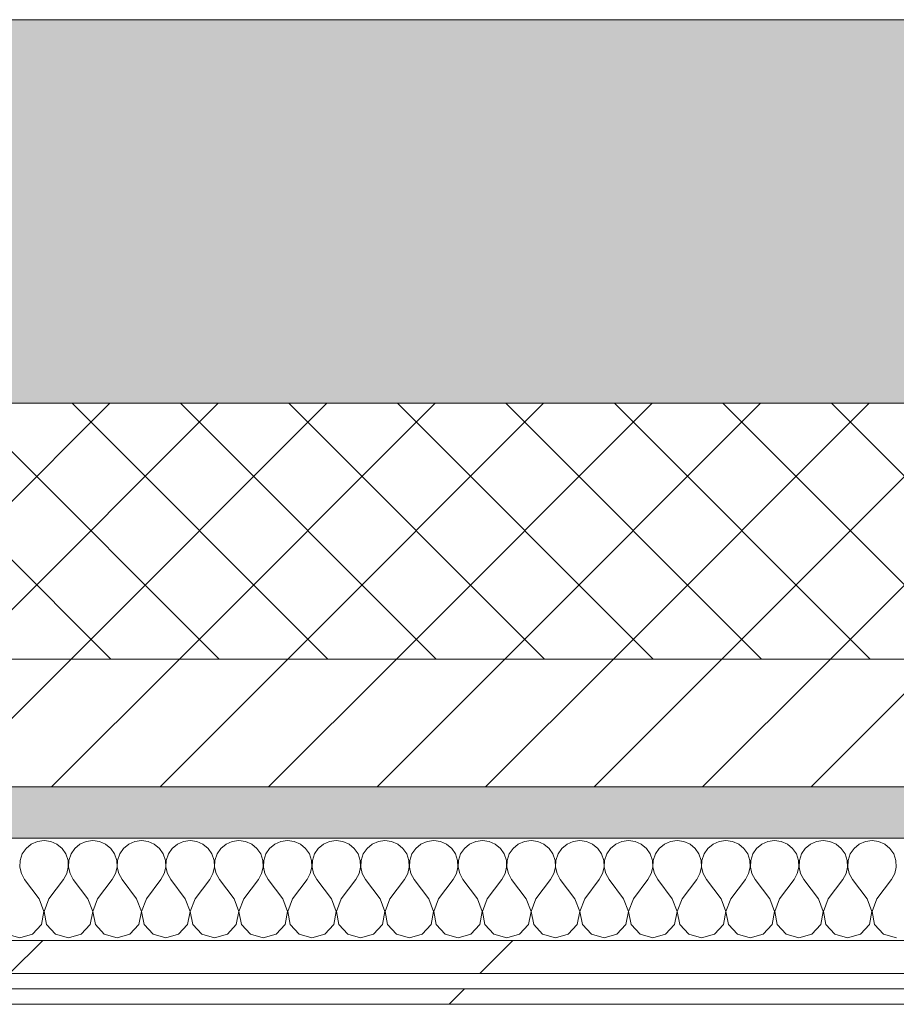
# Model space of a CAD drawing. Header units: millimetres. Extents: x -30280 to 19093, y -18706 to 4378.
# Tile 13 of 206: x -14962 to -14619, y -12404 to -12019. Entities that reach past the tile are written whole.
import ezdxf

# ---------------------------------------------------------------- set-up
doc = ezdxf.new("R2010")
doc.units = ezdxf.units.MM
doc.header["$MEASUREMENT"] = 0
doc.linetypes.add('Wipeout_Contour', pattern=[1000, 0, -1000])
doc.layers.add('12_FAÇ_Façana', color=7, linetype='Continuous')
doc.layers.add('Nuevo_08_E_Envans secs', color=7, linetype='Continuous')
for name, color, linetype, lineweight, true_color in [('12_FAÇ_Façana_Pluma_Nº__102', 7, 'Continuous', 5, 0xcccccc), ('12_FAÇ_Façana_Pluma_Nº__174', 7, 'Continuous', 13, 0xe4ad2c), ('12_FAÇ_Façana_Pluma_Nº__176', 7, 'Continuous', 15, 0x93a0c6), ('Nuevo_08_E_Envans secs_Pluma_Nº__102', 7, 'Continuous', 5, 0xcccccc), ('Nuevo_08_E_Envans secs_Pluma_Nº__171', 171, 'Continuous', 13, 0xaaaaff), ('Nuevo_08_E_Envans secs_Pluma_Nº__177', 7, 'Continuous', 15, 0xf7e046)]:
    doc.layers.add(name, color=color, linetype=linetype, lineweight=lineweight, true_color=true_color)
for name, color, linetype, lineweight in [('12_FAÇ_Façana_Pluma_Nº__2', 8, 'Continuous', 5), ('12_FAÇ_Façana_Pluma_Nº__7', 7, 'Continuous', 5), ('Nuevo_08_E_Envans secs_Pluma_Nº__1', 7, 'Continuous', 5)]:
    doc.layers.add(name, color=color, linetype=linetype, lineweight=lineweight)
pattern_1 = [(45, (0, 0), (-183.8478, 183.8478), [195, -65]), (45, (7e-14, 183.85), (-183.8478, 183.8478), [195, -65])]

# ---------------------------------------------------------------- blocks, each defined once
blk = doc.blocks.new('Muro_25_1', base_point=(-14286.11, -12338.98))
at = {"layer": '12_FAÇ_Façana_Pluma_Nº__102', "linetype": 'Continuous', "lineweight": 0, "true_color": 0xe5e5e5}
blk.add_hatch(color=254, dxfattribs=at).paths.add_polyline_path([(-14286.11, -12018.98), (-17641.11, -12018.98), (-17641.11, -12168.98), (-14286.11, -12168.98)])
at = {"layer": '12_FAÇ_Façana_Pluma_Nº__174', "linetype": 'Continuous', "lineweight": 13, "true_color": 0xe4ad2c}
h = blk.add_hatch(dxfattribs=at)
h.set_pattern_fill('SATE_Aislamiento_0001', color=42, style=0, pattern_type=2)
h.set_pattern_definition([(45, (0, 0), (-21.213203, 21.213203), []), (135, (0, 0), (21.213203, 21.213203), [])])
h.paths.add_polyline_path([(-17641.11, -12268.98), (-14286.11, -12268.98), (-14286.11, -12168.98), (-17641.11, -12168.98)])
at = {"layer": '12_FAÇ_Façana_Pluma_Nº__176', "linetype": 'Continuous', "lineweight": 0, "true_color": 0x495063}
blk.add_hatch(color=251, dxfattribs=at).paths.add_polyline_path([(-17641.11, -12338.98), (-14286.11, -12338.98), (-14286.11, -12318.98), (-17641.11, -12318.98)])
at = {"layer": '12_FAÇ_Façana_Pluma_Nº__2', "linetype": 'Continuous', "lineweight": 5}
h = blk.add_hatch(dxfattribs=at)
h.set_pattern_fill('Ceramic_0001', color=8, style=0, pattern_type=2)
h.set_pattern_definition([(45, (0, 0), (-21.213203, 21.213203), [])])
h.paths.add_polyline_path([(-17641.11, -12318.98), (-14286.11, -12318.98), (-14286.11, -12268.98), (-17641.11, -12268.98)])
at = {"layer": '12_FAÇ_Façana_Pluma_Nº__7', "color": 7, "linetype": 'Continuous', "lineweight": 5}
for p, q in [((-17641.11, -12168.98), (-14286.11, -12168.98)), ((-17641.11, -12268.98), (-14286.11, -12268.98)), ((-17641.11, -12318.98), (-14286.11, -12318.98))]:
    blk.add_line(p, q, dxfattribs=at)
at = {"layer": '12_FAÇ_Façana_Pluma_Nº__7', "color": 7, "linetype": 'Continuous', "lineweight": 5, "flags": 128}
for points in [[(-14286.11, -12018.98), (-17641.11, -12018.98)], [(-17641.11, -12338.98), (-14286.11, -12338.98)]]:
    blk.add_lwpolyline(points, dxfattribs=at)
blk = doc.blocks.new('*X412')
at = {"layer": 'Nuevo_08_E_Envans secs_Pluma_Nº__102', "color": 254, "linetype": 'Continuous', "lineweight": 5, "true_color": 0xcccccc}
for p, q in [((-14959.41, -12343.03), (-14960.9, -12345.19)), ((-14957.39, -12341.35), (-14959.41, -12343.03)), ((-14954.98, -12340.29), (-14957.39, -12341.35)), ((-14952.38, -12339.93), (-14954.98, -12340.29)), ((-14949.78, -12340.29), (-14952.38, -12339.93)), ((-14947.37, -12341.35), (-14949.78, -12340.29)), ((-14945.35, -12343.03), (-14947.37, -12341.35)), ((-14943.86, -12345.19), (-14945.35, -12343.03)), ((-14940.36, -12343.03), (-14941.85, -12345.19)), ((-14938.34, -12341.35), (-14940.36, -12343.03)), ((-14935.94, -12340.29), (-14938.34, -12341.35)), ((-14933.33, -12339.93), (-14935.94, -12340.29)), ((-14930.73, -12340.29), (-14933.33, -12339.93)), ((-14928.33, -12341.35), (-14930.73, -12340.29)), ((-14926.3, -12343.03), (-14928.33, -12341.35)), ((-14924.81, -12345.19), (-14926.3, -12343.03)), ((-14921.32, -12343.03), (-14922.8, -12345.19)), ((-14919.29, -12341.35), (-14921.32, -12343.03)), ((-14916.89, -12340.29), (-14919.29, -12341.35)), ((-14914.29, -12339.93), (-14916.89, -12340.29)), ((-14911.68, -12340.29), (-14914.29, -12339.93)), ((-14909.28, -12341.35), (-14911.68, -12340.29)), ((-14907.26, -12343.03), (-14909.28, -12341.35)), ((-14905.77, -12345.19), (-14907.26, -12343.03)), ((-14902.27, -12343.03), (-14903.76, -12345.19)), ((-14900.25, -12341.35), (-14902.27, -12343.03)), ((-14897.84, -12340.29), (-14900.25, -12341.35)), ((-14895.24, -12339.93), (-14897.84, -12340.29)), ((-14892.64, -12340.29), (-14895.24, -12339.93)), ((-14890.23, -12341.35), (-14892.64, -12340.29)), ((-14888.21, -12343.03), (-14890.23, -12341.35)), ((-14886.72, -12345.19), (-14888.21, -12343.03)), ((-14883.22, -12343.03), (-14884.71, -12345.19)), ((-14881.2, -12341.35), (-14883.22, -12343.03)), ((-14878.79, -12340.29), (-14881.2, -12341.35)), ((-14876.19, -12339.93), (-14878.79, -12340.29)), ((-14873.59, -12340.29), (-14876.19, -12339.93)), ((-14871.18, -12341.35), (-14873.59, -12340.29)), ((-14869.16, -12343.03), (-14871.18, -12341.35)), ((-14867.67, -12345.19), (-14869.16, -12343.03)), ((-14864.17, -12343.03), (-14865.66, -12345.19)), ((-14862.15, -12341.35), (-14864.17, -12343.03)), ((-14859.75, -12340.29), (-14862.15, -12341.35)), ((-14857.14, -12339.93), (-14859.75, -12340.29)), ((-14854.54, -12340.29), (-14857.14, -12339.93)), ((-14852.14, -12341.35), (-14854.54, -12340.29)), ((-14850.11, -12343.03), (-14852.14, -12341.35)), ((-14848.62, -12345.19), (-14850.11, -12343.03)), ((-14845.13, -12343.03), (-14846.61, -12345.19)), ((-14843.1, -12341.35), (-14845.13, -12343.03)), ((-14840.7, -12340.29), (-14843.1, -12341.35)), ((-14838.1, -12339.93), (-14840.7, -12340.29)), ((-14835.49, -12340.29), (-14838.1, -12339.93)), ((-14833.09, -12341.35), (-14835.49, -12340.29)), ((-14831.06, -12343.03), (-14833.09, -12341.35)), ((-14829.58, -12345.19), (-14831.06, -12343.03)), ((-14826.08, -12343.03), (-14827.57, -12345.19)), ((-14824.05, -12341.35), (-14826.08, -12343.03)), ((-14821.65, -12340.29), (-14824.05, -12341.35)), ((-14819.05, -12339.93), (-14821.65, -12340.29)), ((-14816.45, -12340.29), (-14819.05, -12339.93)), ((-14814.04, -12341.35), (-14816.45, -12340.29)), ((-14812.02, -12343.03), (-14814.04, -12341.35)), ((-14810.53, -12345.19), (-14812.02, -12343.03)), ((-14807.03, -12343.03), (-14808.52, -12345.19)), ((-14805.01, -12341.35), (-14807.03, -12343.03)), ((-14802.6, -12340.29), (-14805.01, -12341.35)), ((-14800, -12339.93), (-14802.6, -12340.29)), ((-14797.4, -12340.29), (-14800, -12339.93)), ((-14794.99, -12341.35), (-14797.4, -12340.29)), ((-14792.97, -12343.03), (-14794.99, -12341.35)), ((-14791.48, -12345.19), (-14792.97, -12343.03)), ((-14787.98, -12343.03), (-14789.47, -12345.19)), ((-14785.96, -12341.35), (-14787.98, -12343.03)), ((-14783.55, -12340.29), (-14785.96, -12341.35)), ((-14780.95, -12339.93), (-14783.55, -12340.29)), ((-14778.35, -12340.29), (-14780.95, -12339.93)), ((-14775.95, -12341.35), (-14778.35, -12340.29)), ((-14773.92, -12343.03), (-14775.95, -12341.35)), ((-14772.43, -12345.19), (-14773.92, -12343.03)), ((-14768.94, -12343.03), (-14770.42, -12345.19)), ((-14766.91, -12341.35), (-14768.94, -12343.03)), ((-14764.51, -12340.29), (-14766.91, -12341.35)), ((-14761.9, -12339.93), (-14764.51, -12340.29)), ((-14759.3, -12340.29), (-14761.9, -12339.93)), ((-14756.9, -12341.35), (-14759.3, -12340.29)), ((-14754.87, -12343.03), (-14756.9, -12341.35)), ((-14753.39, -12345.19), (-14754.87, -12343.03)), ((-14749.89, -12343.03), (-14751.38, -12345.19)), ((-14747.86, -12341.35), (-14749.89, -12343.03)), ((-14745.46, -12340.29), (-14747.86, -12341.35)), ((-14742.86, -12339.93), (-14745.46, -12340.29)), ((-14740.25, -12340.29), (-14742.86, -12339.93)), ((-14737.85, -12341.35), (-14740.25, -12340.29)), ((-14735.83, -12343.03), (-14737.85, -12341.35)), ((-14734.34, -12345.19), (-14735.83, -12343.03)), ((-14730.84, -12343.03), (-14732.33, -12345.19)), ((-14728.82, -12341.35), (-14730.84, -12343.03)), ((-14726.41, -12340.29), (-14728.82, -12341.35)), ((-14723.81, -12339.93), (-14726.41, -12340.29)), ((-14721.21, -12340.29), (-14723.81, -12339.93)), ((-14718.8, -12341.35), (-14721.21, -12340.29)), ((-14716.78, -12343.03), (-14718.8, -12341.35)), ((-14715.29, -12345.19), (-14716.78, -12343.03)), ((-14711.79, -12343.03), (-14713.28, -12345.19)), ((-14709.77, -12341.35), (-14711.79, -12343.03)), ((-14707.36, -12340.29), (-14709.77, -12341.35)), ((-14704.76, -12339.93), (-14707.36, -12340.29)), ((-14702.16, -12340.29), (-14704.76, -12339.93)), ((-14699.75, -12341.35), (-14702.16, -12340.29)), ((-14697.73, -12343.03), (-14699.75, -12341.35)), ((-14696.24, -12345.19), (-14697.73, -12343.03)), ((-14692.74, -12343.03), (-14694.23, -12345.19)), ((-14690.72, -12341.35), (-14692.74, -12343.03)), ((-14688.32, -12340.29), (-14690.72, -12341.35)), ((-14685.71, -12339.93), (-14688.32, -12340.29)), ((-14683.11, -12340.29), (-14685.71, -12339.93)), ((-14680.71, -12341.35), (-14683.11, -12340.29)), ((-14678.68, -12343.03), (-14680.71, -12341.35)), ((-14677.2, -12345.19), (-14678.68, -12343.03)), ((-14673.7, -12343.03), (-14675.19, -12345.19)), ((-14671.67, -12341.35), (-14673.7, -12343.03)), ((-14669.27, -12340.29), (-14671.67, -12341.35)), ((-14666.67, -12339.93), (-14669.27, -12340.29)), ((-14664.06, -12340.29), (-14666.67, -12339.93)), ((-14661.66, -12341.35), (-14664.06, -12340.29)), ((-14659.64, -12343.03), (-14661.66, -12341.35)), ((-14658.15, -12345.19), (-14659.64, -12343.03)), ((-14654.65, -12343.03), (-14656.14, -12345.19)), ((-14652.63, -12341.35), (-14654.65, -12343.03)), ((-14650.22, -12340.29), (-14652.63, -12341.35)), ((-14647.62, -12339.93), (-14650.22, -12340.29)), ((-14645.02, -12340.29), (-14647.62, -12339.93)), ((-14642.61, -12341.35), (-14645.02, -12340.29)), ((-14640.59, -12343.03), (-14642.61, -12341.35)), ((-14639.1, -12345.19), (-14640.59, -12343.03)), ((-14635.6, -12343.03), (-14637.09, -12345.19)), ((-14633.58, -12341.35), (-14635.6, -12343.03)), ((-14631.17, -12340.29), (-14633.58, -12341.35)), ((-14628.57, -12339.93), (-14631.17, -12340.29)), ((-14625.97, -12340.29), (-14628.57, -12339.93)), ((-14623.56, -12341.35), (-14625.97, -12340.29)), ((-14621.54, -12343.03), (-14623.56, -12341.35)), ((-14620.05, -12345.19), (-14621.54, -12343.03)), ((-14960.9, -12345.19), (-14961.74, -12347.68)), ((-14943.02, -12347.68), (-14943.86, -12345.19)), ((-14941.85, -12345.19), (-14942.69, -12347.68)), ((-14923.98, -12347.68), (-14924.81, -12345.19)), ((-14922.8, -12345.19), (-14923.64, -12347.68)), ((-14904.93, -12347.68), (-14905.77, -12345.19)), ((-14903.76, -12345.19), (-14904.6, -12347.68)), ((-14885.88, -12347.68), (-14886.72, -12345.19)), ((-14884.71, -12345.19), (-14885.55, -12347.68)), ((-14866.83, -12347.68), (-14867.67, -12345.19)), ((-14865.66, -12345.19), (-14866.5, -12347.68)), ((-14847.78, -12347.68), (-14848.62, -12345.19)), ((-14846.61, -12345.19), (-14847.45, -12347.68)), ((-14828.74, -12347.68), (-14829.58, -12345.19)), ((-14827.57, -12345.19), (-14828.41, -12347.68)), ((-14809.69, -12347.68), (-14810.53, -12345.19)), ((-14808.52, -12345.19), (-14809.36, -12347.68)), ((-14790.64, -12347.68), (-14791.48, -12345.19)), ((-14789.47, -12345.19), (-14790.31, -12347.68)), ((-14771.59, -12347.68), (-14772.43, -12345.19)), ((-14770.42, -12345.19), (-14771.26, -12347.68)), ((-14752.55, -12347.68), (-14753.39, -12345.19)), ((-14751.38, -12345.19), (-14752.22, -12347.68)), ((-14733.5, -12347.68), (-14734.34, -12345.19)), ((-14732.33, -12345.19), (-14733.17, -12347.68)), ((-14714.45, -12347.68), (-14715.29, -12345.19)), ((-14713.28, -12345.19), (-14714.12, -12347.68)), ((-14695.4, -12347.68), (-14696.24, -12345.19)), ((-14694.23, -12345.19), (-14695.07, -12347.68)), ((-14676.36, -12347.68), (-14677.2, -12345.19)), ((-14675.19, -12345.19), (-14676.02, -12347.68)), ((-14657.31, -12347.68), (-14658.15, -12345.19)), ((-14656.14, -12345.19), (-14656.98, -12347.68)), ((-14638.26, -12347.68), (-14639.1, -12345.19)), ((-14637.09, -12345.19), (-14637.93, -12347.68)), ((-14619.21, -12347.68), (-14620.05, -12345.19)), ((-14961.74, -12347.68), (-14961.87, -12350.31)), ((-14961.87, -12350.31), (-14961.27, -12352.87)), ((-14943.49, -12352.87), (-14942.9, -12350.31)), ((-14942.9, -12350.31), (-14943.02, -12347.68)), ((-14942.69, -12347.68), (-14942.82, -12350.31)), ((-14942.82, -12350.31), (-14942.22, -12352.87)), ((-14924.44, -12352.87), (-14923.85, -12350.31)), ((-14923.85, -12350.31), (-14923.98, -12347.68)), ((-14923.64, -12347.68), (-14923.77, -12350.31)), ((-14923.77, -12350.31), (-14923.18, -12352.87)), ((-14905.4, -12352.87), (-14904.8, -12350.31)), ((-14904.8, -12350.31), (-14904.93, -12347.68)), ((-14904.6, -12347.68), (-14904.72, -12350.31)), ((-14904.72, -12350.31), (-14904.13, -12352.87)), ((-14886.35, -12352.87), (-14885.75, -12350.31)), ((-14885.75, -12350.31), (-14885.88, -12347.68)), ((-14885.55, -12347.68), (-14885.68, -12350.31)), ((-14885.68, -12350.31), (-14885.08, -12352.87)), ((-14867.3, -12352.87), (-14866.71, -12350.31)), ((-14866.71, -12350.31), (-14866.83, -12347.68)), ((-14866.5, -12347.68), (-14866.63, -12350.31)), ((-14866.63, -12350.31), (-14866.03, -12352.87)), ((-14848.25, -12352.87), (-14847.66, -12350.31)), ((-14847.66, -12350.31), (-14847.78, -12347.68)), ((-14847.45, -12347.68), (-14847.58, -12350.31)), ((-14847.58, -12350.31), (-14846.99, -12352.87)), ((-14829.2, -12352.87), (-14828.61, -12350.31)), ((-14828.61, -12350.31), (-14828.74, -12347.68)), ((-14828.41, -12347.68), (-14828.53, -12350.31)), ((-14828.53, -12350.31), (-14827.94, -12352.87)), ((-14810.16, -12352.87), (-14809.56, -12350.31)), ((-14809.56, -12350.31), (-14809.69, -12347.68)), ((-14809.36, -12347.68), (-14809.49, -12350.31)), ((-14809.49, -12350.31), (-14808.89, -12352.87)), ((-14791.11, -12352.87), (-14790.51, -12350.31)), ((-14790.51, -12350.31), (-14790.64, -12347.68)), ((-14790.31, -12347.68), (-14790.44, -12350.31)), ((-14790.44, -12350.31), (-14789.84, -12352.87)), ((-14772.06, -12352.87), (-14771.47, -12350.31)), ((-14771.47, -12350.31), (-14771.59, -12347.68)), ((-14771.26, -12347.68), (-14771.39, -12350.31)), ((-14771.39, -12350.31), (-14770.8, -12352.87)), ((-14753.01, -12352.87), (-14752.42, -12350.31)), ((-14752.42, -12350.31), (-14752.55, -12347.68)), ((-14752.22, -12347.68), (-14752.34, -12350.31)), ((-14752.34, -12350.31), (-14751.75, -12352.87)), ((-14733.97, -12352.87), (-14733.37, -12350.31)), ((-14733.37, -12350.31), (-14733.5, -12347.68)), ((-14733.17, -12347.68), (-14733.29, -12350.31)), ((-14733.29, -12350.31), (-14732.7, -12352.87)), ((-14714.92, -12352.87), (-14714.32, -12350.31)), ((-14714.32, -12350.31), (-14714.45, -12347.68)), ((-14714.12, -12347.68), (-14714.25, -12350.31)), ((-14714.25, -12350.31), (-14713.65, -12352.87)), ((-14695.87, -12352.87), (-14695.28, -12350.31)), ((-14695.28, -12350.31), (-14695.4, -12347.68)), ((-14695.07, -12347.68), (-14695.2, -12350.31)), ((-14695.2, -12350.31), (-14694.6, -12352.87)), ((-14676.82, -12352.87), (-14676.23, -12350.31)), ((-14676.23, -12350.31), (-14676.36, -12347.68)), ((-14676.02, -12347.68), (-14676.15, -12350.31)), ((-14676.15, -12350.31), (-14675.56, -12352.87)), ((-14657.78, -12352.87), (-14657.18, -12350.31)), ((-14657.18, -12350.31), (-14657.31, -12347.68)), ((-14656.98, -12347.68), (-14657.1, -12350.31)), ((-14657.1, -12350.31), (-14656.51, -12352.87)), ((-14638.73, -12352.87), (-14638.13, -12350.31)), ((-14638.13, -12350.31), (-14638.26, -12347.68)), ((-14637.93, -12347.68), (-14638.06, -12350.31)), ((-14638.06, -12350.31), (-14637.46, -12352.87)), ((-14619.68, -12352.87), (-14619.09, -12350.31)), ((-14619.09, -12350.31), (-14619.21, -12347.68)), ((-14961.27, -12352.87), (-14960, -12355.17)), ((-14944.76, -12355.17), (-14943.49, -12352.87)), ((-14942.22, -12352.87), (-14940.95, -12355.17)), ((-14925.71, -12355.17), (-14924.44, -12352.87)), ((-14923.18, -12352.87), (-14921.9, -12355.17)), ((-14906.67, -12355.17), (-14905.4, -12352.87)), ((-14904.13, -12352.87), (-14902.86, -12355.17)), ((-14887.62, -12355.17), (-14886.35, -12352.87)), ((-14885.08, -12352.87), (-14883.81, -12355.17)), ((-14868.57, -12355.17), (-14867.3, -12352.87)), ((-14866.03, -12352.87), (-14864.76, -12355.17)), ((-14849.52, -12355.17), (-14848.25, -12352.87)), ((-14846.99, -12352.87), (-14845.71, -12355.17)), ((-14830.48, -12355.17), (-14829.2, -12352.87)), ((-14827.94, -12352.87), (-14826.67, -12355.17)), ((-14811.43, -12355.17), (-14810.16, -12352.87)), ((-14808.89, -12352.87), (-14807.62, -12355.17)), ((-14792.38, -12355.17), (-14791.11, -12352.87)), ((-14789.84, -12352.87), (-14788.57, -12355.17)), ((-14773.33, -12355.17), (-14772.06, -12352.87)), ((-14770.8, -12352.87), (-14769.52, -12355.17)), ((-14754.29, -12355.17), (-14753.01, -12352.87)), ((-14751.75, -12352.87), (-14750.48, -12355.17)), ((-14735.24, -12355.17), (-14733.97, -12352.87)), ((-14732.7, -12352.87), (-14731.43, -12355.17)), ((-14716.19, -12355.17), (-14714.92, -12352.87)), ((-14713.65, -12352.87), (-14712.38, -12355.17)), ((-14697.14, -12355.17), (-14695.87, -12352.87)), ((-14694.6, -12352.87), (-14693.33, -12355.17)), ((-14678.1, -12355.17), (-14676.82, -12352.87)), ((-14675.56, -12352.87), (-14674.29, -12355.17)), ((-14659.05, -12355.17), (-14657.78, -12352.87)), ((-14656.51, -12352.87), (-14655.24, -12355.17)), ((-14640, -12355.17), (-14638.73, -12352.87)), ((-14637.46, -12352.87), (-14636.19, -12355.17)), ((-14620.95, -12355.17), (-14619.68, -12352.87)), ((-14954.29, -12362.79), (-14960, -12355.17)), ((-14950.48, -12362.79), (-14944.76, -12355.17)), ((-14935.24, -12362.79), (-14940.95, -12355.17)), ((-14931.43, -12362.79), (-14925.71, -12355.17)), ((-14916.19, -12362.79), (-14921.9, -12355.17)), ((-14912.38, -12362.79), (-14906.67, -12355.17)), ((-14897.14, -12362.79), (-14902.86, -12355.17)), ((-14893.33, -12362.79), (-14887.62, -12355.17)), ((-14878.1, -12362.79), (-14883.81, -12355.17)), ((-14874.29, -12362.79), (-14868.57, -12355.17)), ((-14859.05, -12362.79), (-14864.76, -12355.17)), ((-14855.24, -12362.79), (-14849.52, -12355.17)), ((-14840, -12362.79), (-14845.71, -12355.17)), ((-14836.19, -12362.79), (-14830.48, -12355.17)), ((-14820.95, -12362.79), (-14826.67, -12355.17)), ((-14817.14, -12362.79), (-14811.43, -12355.17)), ((-14801.9, -12362.79), (-14807.62, -12355.17)), ((-14798.1, -12362.79), (-14792.38, -12355.17)), ((-14782.86, -12362.79), (-14788.57, -12355.17)), ((-14779.05, -12362.79), (-14773.33, -12355.17)), ((-14763.81, -12362.79), (-14769.52, -12355.17)), ((-14760, -12362.79), (-14754.29, -12355.17)), ((-14744.76, -12362.79), (-14750.48, -12355.17)), ((-14740.95, -12362.79), (-14735.24, -12355.17)), ((-14725.71, -12362.79), (-14731.43, -12355.17)), ((-14721.9, -12362.79), (-14716.19, -12355.17)), ((-14706.67, -12362.79), (-14712.38, -12355.17)), ((-14702.86, -12362.79), (-14697.14, -12355.17)), ((-14687.62, -12362.79), (-14693.33, -12355.17)), ((-14683.81, -12362.79), (-14678.1, -12355.17)), ((-14668.57, -12362.79), (-14674.29, -12355.17)), ((-14664.76, -12362.79), (-14659.05, -12355.17)), ((-14649.52, -12362.79), (-14655.24, -12355.17)), ((-14645.71, -12362.79), (-14640, -12355.17)), ((-14630.48, -12362.79), (-14636.19, -12355.17)), ((-14626.67, -12362.79), (-14620.95, -12355.17)), ((-14952.42, -12367.64), (-14954.29, -12362.79)), ((-14950.48, -12362.79), (-14952.34, -12367.64)), ((-14933.37, -12367.64), (-14935.24, -12362.79)), ((-14931.43, -12362.79), (-14933.29, -12367.64)), ((-14914.32, -12367.64), (-14916.19, -12362.79)), ((-14912.38, -12362.79), (-14914.25, -12367.64)), ((-14895.28, -12367.64), (-14897.14, -12362.79)), ((-14893.33, -12362.79), (-14895.2, -12367.64)), ((-14876.23, -12367.64), (-14878.1, -12362.79)), ((-14874.29, -12362.79), (-14876.15, -12367.64)), ((-14857.18, -12367.64), (-14859.05, -12362.79)), ((-14855.24, -12362.79), (-14857.1, -12367.64)), ((-14838.13, -12367.64), (-14840, -12362.79)), ((-14836.19, -12362.79), (-14838.06, -12367.64)), ((-14819.09, -12367.64), (-14820.95, -12362.79)), ((-14817.14, -12362.79), (-14819.01, -12367.64)), ((-14800.04, -12367.64), (-14801.9, -12362.79)), ((-14798.1, -12362.79), (-14799.96, -12367.64)), ((-14780.99, -12367.64), (-14782.86, -12362.79)), ((-14779.05, -12362.79), (-14780.91, -12367.64)), ((-14761.94, -12367.64), (-14763.81, -12362.79)), ((-14760, -12362.79), (-14761.87, -12367.64)), ((-14742.9, -12367.64), (-14744.76, -12362.79)), ((-14740.95, -12362.79), (-14742.82, -12367.64)), ((-14723.85, -12367.64), (-14725.71, -12362.79)), ((-14721.9, -12362.79), (-14723.77, -12367.64)), ((-14704.8, -12367.64), (-14706.67, -12362.79)), ((-14702.86, -12362.79), (-14704.72, -12367.64)), ((-14685.75, -12367.64), (-14687.62, -12362.79)), ((-14683.81, -12362.79), (-14685.68, -12367.64)), ((-14666.71, -12367.64), (-14668.57, -12362.79)), ((-14664.76, -12362.79), (-14666.63, -12367.64)), ((-14647.66, -12367.64), (-14649.52, -12362.79)), ((-14645.71, -12362.79), (-14647.58, -12367.64)), ((-14628.61, -12367.64), (-14630.48, -12362.79)), ((-14626.67, -12362.79), (-14628.53, -12367.64)), ((-14953.39, -12372.76), (-14952.42, -12367.64)), ((-14952.34, -12367.64), (-14951.38, -12372.76)), ((-14934.34, -12372.76), (-14933.37, -12367.64)), ((-14933.29, -12367.64), (-14932.33, -12372.76)), ((-14915.29, -12372.76), (-14914.32, -12367.64)), ((-14914.25, -12367.64), (-14913.28, -12372.76)), ((-14896.24, -12372.76), (-14895.28, -12367.64)), ((-14895.2, -12367.64), (-14894.23, -12372.76)), ((-14877.2, -12372.76), (-14876.23, -12367.64)), ((-14876.15, -12367.64), (-14875.19, -12372.76)), ((-14858.15, -12372.76), (-14857.18, -12367.64)), ((-14857.1, -12367.64), (-14856.14, -12372.76)), ((-14839.1, -12372.76), (-14838.13, -12367.64)), ((-14838.06, -12367.64), (-14837.09, -12372.76)), ((-14820.05, -12372.76), (-14819.09, -12367.64)), ((-14819.01, -12367.64), (-14818.04, -12372.76)), ((-14801.01, -12372.76), (-14800.04, -12367.64)), ((-14799.96, -12367.64), (-14798.99, -12372.76)), ((-14781.96, -12372.76), (-14780.99, -12367.64)), ((-14780.91, -12367.64), (-14779.95, -12372.76)), ((-14762.91, -12372.76), (-14761.94, -12367.64)), ((-14761.87, -12367.64), (-14760.9, -12372.76)), ((-14743.86, -12372.76), (-14742.9, -12367.64)), ((-14742.82, -12367.64), (-14741.85, -12372.76)), ((-14724.81, -12372.76), (-14723.85, -12367.64)), ((-14723.77, -12367.64), (-14722.8, -12372.76)), ((-14705.77, -12372.76), (-14704.8, -12367.64)), ((-14704.72, -12367.64), (-14703.76, -12372.76)), ((-14686.72, -12372.76), (-14685.75, -12367.64)), ((-14685.68, -12367.64), (-14684.71, -12372.76)), ((-14667.67, -12372.76), (-14666.71, -12367.64)), ((-14666.63, -12367.64), (-14665.66, -12372.76)), ((-14648.62, -12372.76), (-14647.66, -12367.64)), ((-14647.58, -12367.64), (-14646.61, -12372.76)), ((-14629.58, -12372.76), (-14628.61, -12367.64)), ((-14628.53, -12367.64), (-14627.57, -12372.76)), ((-14956.9, -12376.6), (-14953.39, -12372.76)), ((-14951.38, -12372.76), (-14947.86, -12376.6)), ((-14937.85, -12376.6), (-14934.34, -12372.76)), ((-14932.33, -12372.76), (-14928.82, -12376.6)), ((-14918.8, -12376.6), (-14915.29, -12372.76)), ((-14913.28, -12372.76), (-14909.77, -12376.6)), ((-14899.75, -12376.6), (-14896.24, -12372.76)), ((-14894.23, -12372.76), (-14890.72, -12376.6)), ((-14880.71, -12376.6), (-14877.2, -12372.76)), ((-14875.19, -12372.76), (-14871.67, -12376.6)), ((-14861.66, -12376.6), (-14858.15, -12372.76)), ((-14856.14, -12372.76), (-14852.63, -12376.6)), ((-14842.61, -12376.6), (-14839.1, -12372.76)), ((-14837.09, -12372.76), (-14833.58, -12376.6)), ((-14823.56, -12376.6), (-14820.05, -12372.76)), ((-14818.04, -12372.76), (-14814.53, -12376.6)), ((-14804.52, -12376.6), (-14801.01, -12372.76)), ((-14798.99, -12372.76), (-14795.48, -12376.6)), ((-14785.47, -12376.6), (-14781.96, -12372.76)), ((-14779.95, -12372.76), (-14776.44, -12376.6)), ((-14766.42, -12376.6), (-14762.91, -12372.76)), ((-14760.9, -12372.76), (-14757.39, -12376.6)), ((-14747.37, -12376.6), (-14743.86, -12372.76)), ((-14741.85, -12372.76), (-14738.34, -12376.6)), ((-14728.33, -12376.6), (-14724.81, -12372.76)), ((-14722.8, -12372.76), (-14719.29, -12376.6)), ((-14709.28, -12376.6), (-14705.77, -12372.76)), ((-14703.76, -12372.76), (-14700.25, -12376.6)), ((-14690.23, -12376.6), (-14686.72, -12372.76)), ((-14684.71, -12372.76), (-14681.2, -12376.6)), ((-14671.18, -12376.6), (-14667.67, -12372.76)), ((-14665.66, -12372.76), (-14662.15, -12376.6)), ((-14652.14, -12376.6), (-14648.62, -12372.76)), ((-14646.61, -12372.76), (-14643.1, -12376.6)), ((-14633.09, -12376.6), (-14629.58, -12372.76)), ((-14627.57, -12372.76), (-14624.05, -12376.6)), ((-14966.91, -12376.6), (-14961.9, -12378.02)), ((-14961.9, -12378.02), (-14956.9, -12376.6)), ((-14947.86, -12376.6), (-14942.86, -12378.02)), ((-14942.86, -12378.02), (-14937.85, -12376.6)), ((-14928.82, -12376.6), (-14923.81, -12378.02)), ((-14923.81, -12378.02), (-14918.8, -12376.6)), ((-14909.77, -12376.6), (-14904.76, -12378.02)), ((-14904.76, -12378.02), (-14899.75, -12376.6)), ((-14890.72, -12376.6), (-14885.71, -12378.02)), ((-14885.71, -12378.02), (-14880.71, -12376.6)), ((-14871.67, -12376.6), (-14866.67, -12378.02)), ((-14866.67, -12378.02), (-14861.66, -12376.6)), ((-14852.63, -12376.6), (-14847.62, -12378.02)), ((-14847.62, -12378.02), (-14842.61, -12376.6)), ((-14833.58, -12376.6), (-14828.57, -12378.02)), ((-14828.57, -12378.02), (-14823.56, -12376.6)), ((-14814.53, -12376.6), (-14809.52, -12378.02)), ((-14809.52, -12378.02), (-14804.52, -12376.6)), ((-14795.48, -12376.6), (-14790.48, -12378.02)), ((-14790.48, -12378.02), (-14785.47, -12376.6)), ((-14776.44, -12376.6), (-14771.43, -12378.02)), ((-14771.43, -12378.02), (-14766.42, -12376.6)), ((-14757.39, -12376.6), (-14752.38, -12378.02)), ((-14752.38, -12378.02), (-14747.37, -12376.6)), ((-14738.34, -12376.6), (-14733.33, -12378.02)), ((-14733.33, -12378.02), (-14728.33, -12376.6)), ((-14719.29, -12376.6), (-14714.29, -12378.02)), ((-14714.29, -12378.02), (-14709.28, -12376.6)), ((-14700.25, -12376.6), (-14695.24, -12378.02)), ((-14695.24, -12378.02), (-14690.23, -12376.6)), ((-14681.2, -12376.6), (-14676.19, -12378.02)), ((-14676.19, -12378.02), (-14671.18, -12376.6)), ((-14662.15, -12376.6), (-14657.14, -12378.02)), ((-14657.14, -12378.02), (-14652.14, -12376.6)), ((-14643.1, -12376.6), (-14638.1, -12378.02)), ((-14638.1, -12378.02), (-14633.09, -12376.6)), ((-14624.05, -12376.6), (-14619.05, -12378.02))]:
    blk.add_line(p, q, dxfattribs=at)
blk = doc.blocks.new('Muro_112_1', base_point=(-17641.11, -12338.98))
at = {"layer": 'Nuevo_08_E_Envans secs_Pluma_Nº__1', "color": 7, "linetype": 'Continuous', "lineweight": 5, "flags": 128}
blk.add_lwpolyline([(-14286.11, -12338.98), (-17641.11, -12338.98)], dxfattribs=at)
at = {"color": 254, "linetype": 'Wipeout_Contour', "lineweight": 0, "ltscale": 80924.457459}
blk.add_wipeout([(-17641.11, -12391.98), (-14286.11, -12391.98), (-14286.11, -12378.98), (-17641.11, -12378.98)], dxfattribs=at).dxf.layer = 'Nuevo_08_E_Envans secs'
at = {"color": 254, "linetype": 'Wipeout_Contour', "lineweight": 0, "ltscale": 80962.589816}
blk.add_wipeout([(-17641.11, -12403.98), (-14286.11, -12403.98), (-14286.11, -12397.98), (-17641.11, -12397.98)], dxfattribs=at).dxf.layer = 'Nuevo_08_E_Envans secs'
at = {"layer": 'Nuevo_08_E_Envans secs_Pluma_Nº__171', "linetype": 'Continuous', "lineweight": 13, "true_color": 0xaaaaff}
h = blk.add_hatch(dxfattribs=at)
h.set_pattern_fill('Panellat_HPL_0001', color=161, style=0, pattern_type=2)
h.set_pattern_definition(pattern_1)
h.paths.add_polyline_path([(-17641.11, -12403.98), (-14286.11, -12403.98), (-14286.11, -12397.98), (-17641.11, -12397.98)])
at = {"layer": 'Nuevo_08_E_Envans secs_Pluma_Nº__177', "linetype": 'Continuous', "lineweight": 15, "true_color": 0xf7e046}
h = blk.add_hatch(dxfattribs=at)
h.set_pattern_fill('Panellat_HPL_0001', color=53, style=0, pattern_type=2)
h.set_pattern_definition(pattern_1)
h.paths.add_polyline_path([(-17641.11, -12391.98), (-14286.11, -12391.98), (-14286.11, -12378.98), (-17641.11, -12378.98)])
at = {"layer": 'Nuevo_08_E_Envans secs_Pluma_Nº__1', "color": 7, "linetype": 'Continuous', "lineweight": 5}
for p, q in [((-17641.11, -12378.98), (-14286.11, -12378.98)), ((-17641.11, -12391.98), (-14286.11, -12391.98)), ((-17641.11, -12397.98), (-14286.11, -12397.98))]:
    blk.add_line(p, q, dxfattribs=at)
at = {"layer": 'Nuevo_08_E_Envans secs_Pluma_Nº__1', "color": 7, "linetype": 'Continuous', "lineweight": 5, "flags": 128}
blk.add_lwpolyline([(-17641.11, -12403.98), (-14286.11, -12403.98)], dxfattribs=at)
at = {"layer": 'Nuevo_08_E_Envans secs', "color": 7, "lineweight": 20}
blk.add_blockref('*X412', (0, 0), dxfattribs=at)

msp = doc.modelspace()

# ---------------------------------------------------------------- block references
at = {"layer": '12_FAÇ_Façana', "color": 7, "lineweight": 20}
msp.add_blockref('Muro_25_1', (-14286.11, -12338.98), dxfattribs=at)

# ---------------------------------------------------------------- next in the draw order: block references
at = {"layer": 'Nuevo_08_E_Envans secs', "color": 7, "lineweight": 20}
msp.add_blockref('Muro_112_1', (-17641.11, -12338.98), dxfattribs=at)

doc.saveas('drawing.dxf')
